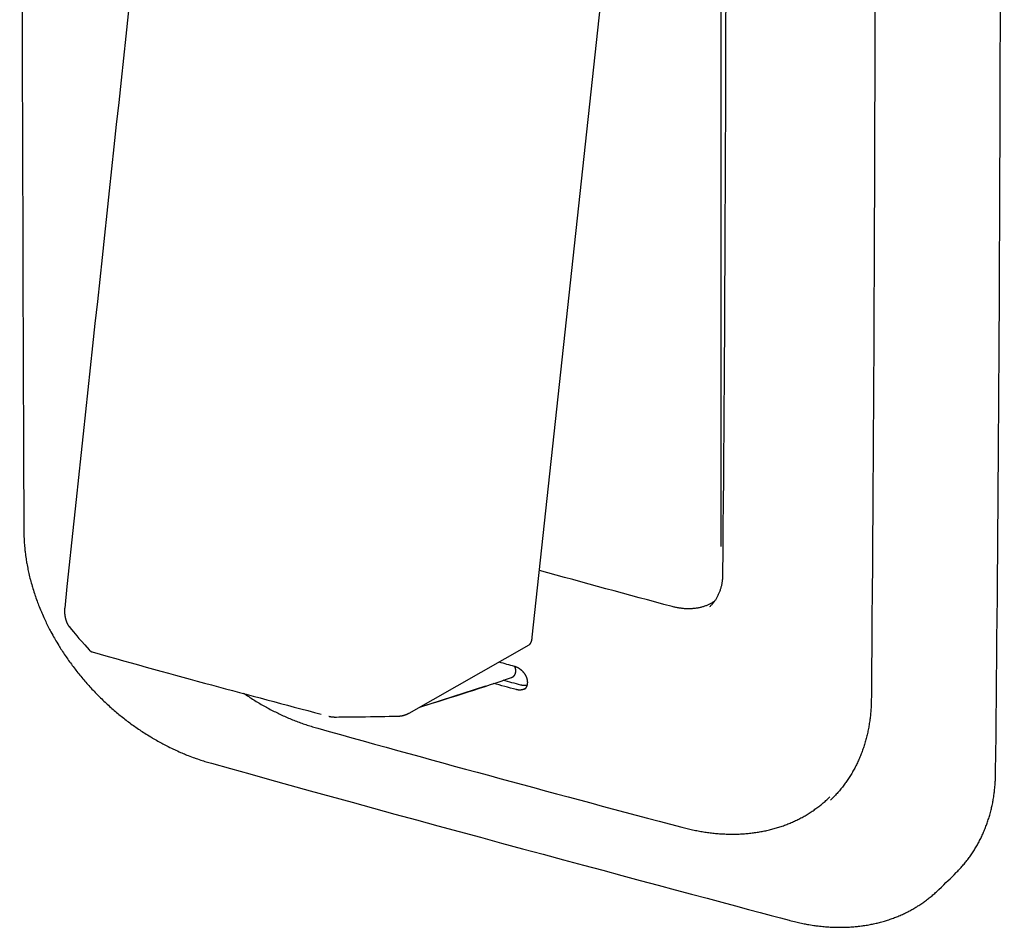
# Paper-space layout '_Trimétrica' of a CAD drawing. Header units: millimetres. Extents: x 6 to 76, y -18 to 150.
# Tile 1 of 2: x 6 to 76, y -18 to 46. Entities that reach past the tile are written whole.
import ezdxf

# ---------------------------------------------------------------- set-up
doc = ezdxf.new("R2010")
doc.units = ezdxf.units.MM

psp = doc.layouts.new('_Trimétrica')

# ---------------------------------------------------------------- linework, layer by layer
at = {"color": 7, "linetype": 'Continuous', "lineweight": 25}
for p, q in [((55.57, 8.827), (55.565, 8.767)), ((9.338, 4.023), (9.34, 4)), ((9.501, 3.377), (9.507, 3.363)), ((9.507, 3.363), (9.509, 3.36)), ((9.509, 3.36), (9.513, 3.351)), ((9.543, 3.293), (9.55, 3.28)), ((9.55, 3.28), (9.552, 3.276)), ((9.552, 3.276), (9.559, 3.264)), ((34.356, -2.54), (39.002, -1.043)), ((33.585, -2.978), (33.602, -2.968))]:
    psp.add_line(p, q, dxfattribs=at)
at = {"color": 7, "linetype": 'Continuous', "lineweight": 25, "flags": 128}
psp.add_lwpolyline([(33.586, -2.978), (33.6, -2.97), (33.602, -2.969), (42.057, 1.842), (42.068, 1.848), (42.079, 1.856), (42.09, 1.865), (42.101, 1.874), (42.112, 1.884), (42.122, 1.895), (42.127, 1.901), (42.132, 1.907), (42.137, 1.914), (42.142, 1.92), (42.147, 1.927), (42.152, 1.934), (42.157, 1.941), (42.161, 1.948), (42.166, 1.955), (42.171, 1.963), (42.175, 1.971), (42.179, 1.979), (42.184, 1.987), (42.188, 1.996), (42.192, 2.004), (42.196, 2.013), (42.201, 2.022), (42.205, 2.031), (42.208, 2.041), (42.212, 2.05), (42.216, 2.06), (42.22, 2.07), (42.223, 2.08), (42.227, 2.09), (42.23, 2.1), (42.234, 2.111), (42.237, 2.122), (42.24, 2.132), (42.244, 2.143), (42.247, 2.155), (42.25, 2.166), (42.253, 2.177), (42.255, 2.189), (42.258, 2.201), (42.261, 2.213), (42.263, 2.225), (42.266, 2.237), (42.268, 2.249), (42.271, 2.262), (42.273, 2.275), (42.275, 2.287), (42.277, 2.3), (42.279, 2.313), (42.281, 2.326), (42.283, 2.339), (42.284, 2.353), (42.286, 2.366), (42.287, 2.38), (52.791, 99.664)], dxfattribs=at)
at = {"color": 7, "linetype": 'Continuous', "lineweight": 25}
for points, knots in [([(74.284, 125.673), (74.243, 125.803), (74.161, 126.063), (74.047, 126.394), (73.904, 126.77), (73.872, 126.853), (73.724, 127.224), (73.573, 127.565), (73.424, 127.897), (73.236, 128.277), (73.205, 128.338), (73.01, 128.718), (72.837, 129.031), (72.624, 129.403), (72.397, 129.773), (72.21, 130.071), (71.953, 130.451), (71.931, 130.482), (71.669, 130.859), (71.457, 131.143), (71.187, 131.495), (70.923, 131.823), (70.648, 132.15), (70.366, 132.47), (70.077, 132.784), (69.781, 133.092), (69.479, 133.394), (69.17, 133.688), (68.855, 133.977), (68.538, 134.254), (68.197, 134.539), (67.922, 134.762), (67.553, 135.042), (67.526, 135.062), (67.153, 135.337), (66.865, 135.535), (66.499, 135.78), (66.153, 135.999), (65.78, 136.223), (65.472, 136.401), (65.096, 136.602), (65.034, 136.635), (64.66, 136.829), (64.33, 136.985), (63.992, 137.141), (63.625, 137.295), (63.542, 137.33), (63.16, 137.482), (62.878, 137.586), (62.503, 137.713), (62.404, 137.745), (62.043, 137.861), (49.446, 141.326), (26.874, 147.431), (20.959, 149.028), (20.593, 149.123), (20.295, 149.192), (19.94, 149.262), (19.817, 149.286), (19.498, 149.344), (19.19, 149.386), (19.059, 149.404), (18.747, 149.443), (18.447, 149.468), (18.306, 149.478), (18.003, 149.499), (17.71, 149.507), (17.563, 149.508), (17.268, 149.512), (16.985, 149.501), (16.831, 149.495), (16.545, 149.48), (16.271, 149.453), (16.113, 149.437), (15.918, 149.414), (15.758, 149.39), (15.487, 149.352), (15.228, 149.3), (15.064, 149.268), (14.888, 149.229), (14.723, 149.187), (14.468, 149.125), (14.226, 149.051), (14.06, 149), (13.901, 148.947), (13.735, 148.889), (13.581, 148.833), (13.417, 148.766), (13.185, 148.675), (12.965, 148.571), (12.801, 148.495), (12.664, 148.426), (12.502, 148.342), (12.369, 148.27), (12.211, 148.178), (12.081, 148.105), (11.927, 148.005), (11.806, 147.928), (11.651, 147.827), (11.533, 147.743), (11.382, 147.635), (11.268, 147.547), (11.121, 147.433), (11.01, 147.343), (10.869, 147.222), (10.761, 147.129), (10.624, 147.001), (10.014, 146.42), (9.636, 146.058), (9.175, 145.588), (9.01, 145.424), (8.855, 145.249), (8.731, 145.109), (8.64, 144.999), (8.522, 144.855), (8.434, 144.741), (8.323, 144.592), (8.237, 144.475), (8.134, 144.322), (8.05, 144.201), (7.954, 144.044), (7.826, 143.843), (7.71, 143.631), (7.622, 143.472), (7.551, 143.334), (7.472, 143.173), (7.403, 143.03), (7.332, 142.867), (7.232, 142.642), (7.143, 142.405), (7.08, 142.241), (7.026, 142.082), (6.972, 141.917), (6.919, 141.753), (6.873, 141.588), (6.802, 141.34), (6.742, 141.08), (6.706, 140.918), (6.667, 140.735), (6.64, 140.573), (6.591, 140.309), (6.555, 140.033), (6.536, 139.875), (6.504, 139.601), (6.485, 139.314), (6.475, 139.161), (6.46, 138.877), (6.459, 138.581), (6.169, 112.872), (6.297, 50.056), (6.46, 9.58), (6.478, 9.248), (6.484, 9.106), (6.505, 8.799), (6.541, 8.479), (6.555, 8.345), (6.595, 8.03), (6.649, 7.703), (6.671, 7.579), (6.739, 7.213), (6.804, 6.909), (6.897, 6.533), (6.924, 6.423), (7.027, 6.044), (7.114, 5.749), (7.243, 5.361), (7.274, 5.267), (7.412, 4.878), (7.52, 4.594), (7.684, 4.197), (7.717, 4.12), (7.885, 3.735), (8.038, 3.411), (8.24, 3.006), (8.404, 2.692), (8.624, 2.301), (8.653, 2.251), (8.878, 1.863), (9.071, 1.556), (9.314, 1.181), (9.555, 0.83), (9.807, 0.479), (10.067, 0.134), (10.335, -0.207), (10.611, -0.542), (10.895, -0.871), (11.186, -1.194), (11.484, -1.51), (11.789, -1.82), (12.101, -2.123), (12.42, -2.419), (12.744, -2.708), (13.074, -2.989), (13.41, -3.262), (13.752, -3.527), (14.098, -3.783), (14.449, -4.031), (14.804, -4.271), (15.044, -4.423), (15.165, -4.499)], [0, 0, 0, 0, 0.001647, 0.003293, 0.004939, 0.004961, 0.006608, 0.008254, 0.0099, 0.011546, 0.011568, 0.013214, 0.014859, 0.016505, 0.018151, 0.019797, 0.021442, 0.021464, 0.02311, 0.024755, 0.0264, 0.028046, 0.029691, 0.031336, 0.032981, 0.034627, 0.036272, 0.037917, 0.039563, 0.041208, 0.042853, 0.044499, 0.046144, 0.046166, 0.047812, 0.049457, 0.051103, 0.052749, 0.054395, 0.05604, 0.057686, 0.057708, 0.059354, 0.061, 0.062646, 0.064293, 0.064315, 0.065961, 0.067607, 0.069254, 0.069276, 0.070923, 0.07257, 0.249821, 0.249844, 0.251491, 0.253138, 0.254785, 0.254807, 0.256455, 0.258102, 0.258125, 0.259772, 0.26142, 0.261443, 0.263091, 0.264739, 0.264761, 0.266409, 0.268058, 0.26808, 0.269729, 0.271377, 0.2714, 0.273049, 0.273071, 0.27472, 0.276369, 0.276392, 0.278041, 0.278064, 0.279713, 0.281363, 0.281385, 0.283035, 0.283057, 0.284707, 0.28473, 0.28638, 0.28803, 0.288052, 0.289703, 0.289725, 0.291375, 0.291398, 0.293048, 0.293071, 0.294721, 0.294744, 0.296394, 0.296417, 0.298067, 0.29809, 0.29974, 0.299763, 0.301413, 0.301436, 0.303087, 0.313105, 0.313128, 0.314778, 0.316429, 0.316451, 0.318102, 0.318124, 0.319775, 0.319797, 0.321448, 0.32147, 0.323121, 0.323143, 0.324794, 0.326444, 0.326466, 0.328117, 0.328139, 0.329789, 0.329812, 0.331461, 0.333111, 0.333134, 0.334784, 0.334806, 0.336456, 0.336478, 0.338127, 0.339777, 0.339799, 0.341448, 0.341471, 0.34312, 0.344769, 0.344791, 0.34644, 0.348088, 0.348111, 0.349759, 0.351407, 0.35143, 0.929424, 0.931103, 0.932781, 0.932804, 0.934482, 0.93616, 0.936183, 0.937861, 0.939539, 0.939561, 0.941239, 0.942916, 0.944594, 0.944616, 0.946293, 0.947971, 0.949648, 0.94967, 0.951347, 0.953024, 0.954701, 0.954723, 0.9564, 0.958076, 0.959752, 0.961429, 0.963105, 0.963128, 0.964804, 0.96648, 0.968156, 0.969832, 0.971508, 0.973184, 0.97486, 0.976536, 0.978212, 0.979888, 0.981564, 0.98324, 0.984916, 0.986592, 0.988268, 0.989944, 0.99162, 0.993296, 0.994972, 0.996648, 0.998324, 1, 1, 1, 1]), ([(16.596, 139.093), (16.675, 139.169), (16.832, 139.32), (17.078, 139.536), (17.332, 139.743), (17.594, 139.94), (17.863, 140.128), (18.141, 140.307), (18.425, 140.475), (18.717, 140.634), (19.016, 140.783), (19.321, 140.922), (19.633, 141.05), (19.951, 141.168), (20.275, 141.275), (20.604, 141.372), (20.939, 141.458), (21.279, 141.534), (21.623, 141.598), (21.973, 141.652), (22.326, 141.695), (22.684, 141.727), (23.045, 141.748), (23.409, 141.758), (23.776, 141.758), (24.147, 141.746), (24.519, 141.723), (24.894, 141.69), (25.271, 141.645), (25.649, 141.59), (26.029, 141.523), (26.409, 141.446), (26.791, 141.359), (35.595, 139.037), (44.398, 136.644), (53.201, 134.181), (53.583, 134.061), (53.963, 133.931), (54.343, 133.791), (54.721, 133.641), (55.098, 133.481), (55.473, 133.311), (55.845, 133.131), (56.216, 132.941), (56.583, 132.742), (56.947, 132.534), (57.309, 132.317), (57.666, 132.09), (58.019, 131.855), (58.369, 131.612), (58.713, 131.36), (59.053, 131.099), (59.388, 130.831), (59.717, 130.555), (60.041, 130.272), (60.359, 129.981), (60.671, 129.684), (60.976, 129.379), (61.275, 129.068), (61.567, 128.751), (61.851, 128.427), (62.129, 128.098), (62.398, 127.763), (62.66, 127.423), (62.914, 127.078), (63.16, 126.729), (63.397, 126.375), (63.626, 126.017), (63.846, 125.655), (64.056, 125.289), (64.258, 124.921), (64.45, 124.549), (64.633, 124.175), (64.806, 123.799), (64.97, 123.42), (65.123, 123.04), (65.267, 122.658), (65.4, 122.276), (65.523, 121.892), (65.636, 121.509), (65.738, 121.125), (65.83, 120.741), (65.911, 120.358), (65.981, 119.975), (66.041, 119.594), (66.09, 119.214), (66.128, 118.836), (66.155, 118.459), (66.172, 118.086), (66.513, 77.887), (66.52, 37.78), (66.172, -2.235), (66.154, -2.607), (66.126, -2.975), (66.086, -3.339), (66.036, -3.698), (65.974, -4.053), (65.901, -4.403), (65.817, -4.748), (65.722, -5.087), (65.616, -5.421), (65.499, -5.748), (65.371, -6.069), (65.233, -6.383), (65.084, -6.691), (64.925, -6.991), (64.756, -7.284), (64.577, -7.569), (64.387, -7.847), (64.188, -8.116), (63.979, -8.377), (63.761, -8.629), (63.534, -8.873), (63.375, -9.028), (63.296, -9.105)], [0, 0, 0, 0, 0.0019954, 0.0039908, 0.0059861, 0.0079815, 0.0099769, 0.0119722, 0.0139676, 0.015963, 0.0179583, 0.0199537, 0.0219491, 0.0239445, 0.0259398, 0.0279352, 0.0299306, 0.031926, 0.0339213, 0.0359167, 0.0379121, 0.0399075, 0.0419028, 0.0438982, 0.0458936, 0.0478889, 0.0498843, 0.0518797, 0.0538751, 0.0558705, 0.0578658, 0.0598612, 0.0618566, 0.0638519, 0.1980366, 0.200032, 0.2020273, 0.2040227, 0.2060181, 0.2080135, 0.2100088, 0.2120042, 0.2139996, 0.2159949, 0.2179903, 0.2199857, 0.2219811, 0.2239765, 0.2259718, 0.2279672, 0.2299626, 0.231958, 0.2339533, 0.2359487, 0.2379441, 0.2399394, 0.2419348, 0.2439302, 0.2459256, 0.2479209, 0.2499163, 0.2519117, 0.253907, 0.2559024, 0.2578978, 0.2598932, 0.2618885, 0.2638839, 0.2658793, 0.2678746, 0.2698701, 0.2718654, 0.2738608, 0.2758562, 0.2778515, 0.2798469, 0.2818423, 0.2838377, 0.285833, 0.2878284, 0.2898238, 0.2918191, 0.2938146, 0.2958099, 0.2978053, 0.2998006, 0.301796, 0.3037914, 0.3057867, 0.3077821, 0.9532566, 0.9552889, 0.9573212, 0.9593536, 0.9613859, 0.9634182, 0.9654505, 0.9674828, 0.9695152, 0.9715475, 0.9735798, 0.9756121, 0.9776445, 0.9796768, 0.9817091, 0.9837414, 0.9857737, 0.9878061, 0.9898384, 0.9918707, 0.9939031, 0.9959354, 0.9979677, 1, 1, 1, 1]), ([(25.181, 125.54), (25.206, 125.564), (25.256, 125.612), (25.334, 125.681), (25.415, 125.746), (25.498, 125.809), (25.584, 125.869), (25.672, 125.926), (25.762, 125.979), (25.855, 126.03), (25.95, 126.077), (26.047, 126.121), (26.146, 126.162), (26.247, 126.199), (26.35, 126.234), (26.455, 126.264), (26.561, 126.292), (26.669, 126.316), (26.779, 126.336), (26.89, 126.353), (27.002, 126.367), (27.116, 126.377), (27.231, 126.384), (27.347, 126.387), (27.463, 126.387), (27.581, 126.383), (27.7, 126.376), (27.819, 126.365), (27.939, 126.351), (28.059, 126.333), (28.179, 126.312), (28.3, 126.288), (28.422, 126.26), (36.138, 124.225), (43.854, 122.128), (51.57, 119.969), (51.692, 119.931), (51.813, 119.889), (51.933, 119.845), (52.053, 119.797), (52.173, 119.746), (52.292, 119.692), (52.411, 119.635), (52.529, 119.575), (52.645, 119.512), (52.761, 119.445), (52.876, 119.376), (52.99, 119.304), (53.102, 119.23), (53.213, 119.152), (53.323, 119.072), (53.431, 118.989), (53.537, 118.904), (53.642, 118.816), (53.745, 118.726), (53.846, 118.634), (53.945, 118.539), (54.042, 118.442), (54.137, 118.343), (54.23, 118.243), (54.32, 118.14), (54.408, 118.035), (54.494, 117.929), (54.577, 117.821), (54.658, 117.711), (54.736, 117.6), (54.811, 117.487), (54.884, 117.374), (54.954, 117.258), (55.021, 117.142), (55.085, 117.025), (55.146, 116.907), (55.204, 116.788), (55.259, 116.668), (55.311, 116.548), (55.36, 116.427), (55.406, 116.306), (55.448, 116.184), (55.487, 116.063), (55.523, 115.94), (55.556, 115.818), (55.585, 115.696), (55.61, 115.575), (55.633, 115.453), (55.652, 115.332), (55.667, 115.211), (55.679, 115.091), (55.688, 114.971), (55.693, 114.852), (56.002, 78.717), (56.008, 42.666), (55.693, 6.698), (55.688, 6.58), (55.679, 6.463), (55.666, 6.347), (55.65, 6.233), (55.631, 6.12), (55.607, 6.009), (55.581, 5.899), (55.55, 5.791), (55.517, 5.685), (55.48, 5.581), (55.439, 5.479), (55.395, 5.379), (55.348, 5.282), (55.297, 5.186), (55.243, 5.093), (55.186, 5.002), (55.126, 4.914), (55.063, 4.829), (54.997, 4.746), (54.927, 4.666), (54.855, 4.588), (54.805, 4.539), (54.779, 4.514)], [0, 0, 0, 0, 0.000821, 0.001642, 0.002463, 0.003285, 0.004106, 0.004927, 0.005748, 0.006569, 0.00739, 0.008212, 0.009033, 0.009854, 0.010675, 0.011496, 0.012317, 0.013139, 0.01396, 0.014781, 0.015602, 0.016423, 0.017244, 0.018066, 0.018887, 0.019708, 0.020529, 0.02135, 0.022171, 0.022993, 0.023814, 0.024635, 0.025456, 0.026277, 0.181425, 0.182246, 0.183067, 0.183889, 0.18471, 0.185531, 0.186352, 0.187173, 0.187994, 0.188816, 0.189637, 0.190458, 0.191279, 0.1921, 0.192921, 0.193743, 0.194564, 0.195385, 0.196206, 0.197027, 0.197848, 0.19867, 0.199491, 0.200312, 0.201133, 0.201954, 0.202775, 0.203597, 0.204418, 0.205239, 0.20606, 0.206881, 0.207702, 0.208524, 0.209345, 0.210166, 0.210987, 0.211808, 0.212629, 0.21345, 0.214272, 0.215093, 0.215914, 0.216735, 0.217556, 0.218377, 0.219199, 0.22002, 0.220841, 0.221662, 0.222483, 0.223304, 0.224126, 0.224947, 0.225768, 0.226589, 0.980764, 0.9816, 0.982436, 0.983273, 0.984109, 0.984945, 0.985782, 0.986618, 0.987454, 0.988291, 0.989127, 0.989964, 0.9908, 0.991636, 0.992473, 0.993309, 0.994145, 0.994982, 0.995818, 0.996655, 0.997491, 0.998327, 0.999164, 1, 1, 1, 1]), ([(69.665, -16.425), (69.761, -16.359), (69.859, -16.291), (70.01, -16.184), (70.124, -16.096), (70.271, -15.982), (70.382, -15.892), (70.524, -15.77), (70.631, -15.678), (70.768, -15.55), (71.377, -14.968), (71.756, -14.607), (72.217, -14.136), (72.382, -13.973), (72.537, -13.797), (72.662, -13.658), (72.752, -13.548), (72.87, -13.404), (72.958, -13.29), (73.069, -13.141), (73.155, -13.024), (73.259, -12.871), (73.396, -12.667), (73.56, -12.399), (73.683, -12.179), (73.77, -12.02), (73.841, -11.883), (73.92, -11.721), (73.989, -11.579), (74.06, -11.415), (74.161, -11.191), (74.249, -10.953), (74.312, -10.79), (74.366, -10.63), (74.421, -10.466), (74.473, -10.301), (74.519, -10.136), (74.59, -9.889), (74.65, -9.629), (74.686, -9.466), (74.725, -9.283), (74.753, -9.122), (74.801, -8.858), (74.838, -8.581), (74.856, -8.424), (74.888, -8.149), (74.907, -7.863), (74.917, -7.71), (74.932, -7.426), (74.933, -7.13), (75.223, 18.58), (75.545, 69.936), (74.93, 121.817), (74.926, 121.961), (74.916, 122.258), (74.891, 122.568), (74.879, 122.703), (74.851, 123.009), (74.808, 123.326), (74.789, 123.453), (74.735, 123.807), (74.68, 124.108), (74.601, 124.473), (74.577, 124.586), (74.493, 124.94), (74.429, 125.174), (74.396, 125.291)], [0, 0, 0, 0, 0.002535, 0.002569, 0.005104, 0.005138, 0.007673, 0.007707, 0.010242, 0.010276, 0.012811, 0.028195, 0.02823, 0.030765, 0.033299, 0.033334, 0.035868, 0.035903, 0.038437, 0.038472, 0.041006, 0.041041, 0.043575, 0.04611, 0.048644, 0.048679, 0.051213, 0.051247, 0.053781, 0.053815, 0.056349, 0.058883, 0.058917, 0.06145, 0.061485, 0.064018, 0.064052, 0.066585, 0.069118, 0.069152, 0.071685, 0.071719, 0.074251, 0.076783, 0.076817, 0.079349, 0.081881, 0.081915, 0.084446, 0.086977, 0.087012, 0.974568, 0.977098, 0.977132, 0.979662, 0.982193, 0.982227, 0.984757, 0.987287, 0.98732, 0.98985, 0.992379, 0.994909, 0.994942, 0.997471, 1, 1, 1, 1]), ([(55.569, 115.76), (55.571, 115.738), (55.574, 115.692), (55.578, 115.619), (55.579, 115.566), (55.579, 115.537), (55.579, 115.524), (55.578, 113.714), (55.581, 105.184), (55.577, 84.662), (55.579, 54.531), (55.579, 28.312), (55.579, 13.582), (55.579, 10.343), (55.579, 9.907), (55.579, 9.573), (55.579, 9.329), (55.579, 9.172), (55.579, 9.084), (55.579, 9.052), (55.579, 9.04), (55.579, 9.01), (55.578, 8.966), (55.576, 8.9), (55.572, 8.842), (55.569, 8.813)], [0, 0, 0, 0, 0.000642, 0.001385, 0.002167, 0.002255, 0.002272, 0.002577, 0.051323, 0.246304, 0.572731, 0.899158, 0.980764, 0.98585, 0.98998, 0.993, 0.995207, 0.996821, 0.997411, 0.997667, 0.997726, 0.997756, 0.998514, 0.99926, 1, 1, 1, 1]), ([(21.559, 104.737), (21.558, 104.736), (21.538, 104.723), (21.482, 104.683), (21.445, 104.656), (21.372, 104.602), (21.301, 104.544), (21.266, 104.516), (21.213, 104.471), (21.179, 104.441), (21.112, 104.381), (21.046, 104.317), (21.015, 104.285), (20.951, 104.221), (20.889, 104.153), (20.86, 104.12), (20.799, 104.051), (20.741, 103.978), (20.714, 103.945), (20.662, 103.878), (20.612, 103.809), (20.59, 103.777), (20.548, 103.715), (20.524, 103.681), (20.482, 103.615), (20.461, 103.58), (20.422, 103.515), (20.401, 103.48), (20.353, 103.396), (20.307, 103.308), (20.29, 103.273), (20.241, 103.175), (20.202, 103.089), (20.159, 102.986), (20.145, 102.952), (20.108, 102.86), (20.074, 102.763), (20.062, 102.73), (20.036, 102.65), (20.026, 102.618), (19.995, 102.516), (19.971, 102.428), (19.945, 102.322), (19.937, 102.291), (19.911, 102.173), (19.893, 102.082), (19.873, 101.96), (19.868, 101.932), (19.852, 101.823), (16.546, 71.904), (12.795, 36.913), (9.337, 4.426), (9.336, 4.419), (9.336, 4.419)], [0, 0, 0, 0, 0.0000419, 0.0012773, 0.0013201, 0.0025489, 0.0037719, 0.0038162, 0.0050343, 0.0050794, 0.0062935, 0.0075045, 0.007551, 0.0087597, 0.0099671, 0.0100147, 0.0112215, 0.0124287, 0.0124775, 0.0136856, 0.0146692, 0.0147189, 0.0159612, 0.0160113, 0.0172449, 0.0172954, 0.0185231, 0.018574, 0.0197951, 0.0210115, 0.0210631, 0.0222753, 0.0234842, 0.024691, 0.0247435, 0.0259485, 0.0271532, 0.0272061, 0.0284118, 0.028465, 0.0296707, 0.0306532, 0.0318732, 0.0319268, 0.033142, 0.0343538, 0.0355629, 0.0356167, 0.0368235, 0.0378204, 0.9998201, 0.9999907, 1, 1, 1, 1]), ([(55.122, 4.91), (55.102, 4.896), (55.053, 4.863), (54.972, 4.813), (54.878, 4.76), (54.783, 4.711), (54.685, 4.664), (54.585, 4.622), (54.482, 4.582), (54.378, 4.546), (54.272, 4.514), (54.164, 4.485), (54.055, 4.459), (53.944, 4.437), (53.831, 4.419), (53.717, 4.404), (53.601, 4.393), (53.485, 4.385), (53.367, 4.381), (53.248, 4.381), (53.128, 4.384), (53.008, 4.391), (52.887, 4.401), (52.765, 4.415), (52.642, 4.433), (52.519, 4.454), (52.396, 4.479), (52.273, 4.507), (49.072, 5.351), (45.913, 6.222), (42.795, 7.082)], [0, 0, 0, 0, 0.006558, 0.016321, 0.026084, 0.035848, 0.045611, 0.055374, 0.065138, 0.074901, 0.084664, 0.094427, 0.104191, 0.113954, 0.123717, 0.133481, 0.143244, 0.153008, 0.162771, 0.172534, 0.182297, 0.192061, 0.201824, 0.211588, 0.221351, 0.231114, 0.240877, 0.250641, 0.260404, 1, 1, 1, 1]), ([(9.331, 4.347), (9.331, 4.347), (9.331, 4.353), (9.329, 4.324), (9.329, 4.312), (9.328, 4.292), (9.328, 4.273), (9.328, 4.254), (9.327, 4.234), (9.327, 4.218), (9.328, 4.209), (9.328, 4.206)], [0, 0, 0, 0, 0.000075, 0.130813, 0.262587, 0.395412, 0.52952, 0.665079, 0.802283, 0.941291, 1, 1, 1, 1]), ([(9.328, 4.215), (9.328, 4.208), (9.328, 4.194), (9.328, 4.174), (9.329, 4.153), (9.33, 4.132), (9.331, 4.111), (9.332, 4.089), (9.334, 4.069), (9.335, 4.057), (9.335, 4.051)], [0, 0, 0, 0, 0.121852, 0.245585, 0.371362, 0.499363, 0.629799, 0.762802, 0.898589, 1, 1, 1, 1]), ([(9.336, 4.419), (9.335, 4.413), (9.334, 4.402), (9.333, 4.384), (9.332, 4.366), (9.331, 4.35), (9.33, 4.34), (9.33, 4.336)], [0, 0, 0, 0, 0.214256, 0.429158, 0.64485, 0.861594, 1, 1, 1, 1]), ([(9.334, 4.068), (9.334, 4.061), (9.336, 4.046), (9.337, 4.031), (9.338, 4.023)], [0, 0, 0, 0, 0.494382, 1, 1, 1, 1]), ([(9.34, 4), (9.341, 3.992), (9.343, 3.976), (9.345, 3.952), (9.349, 3.928), (9.352, 3.903), (9.356, 3.878), (9.359, 3.857), (9.362, 3.84), (9.365, 3.827), (9.367, 3.814), (9.37, 3.801), (9.372, 3.788), (9.375, 3.774), (9.378, 3.761), (9.381, 3.747), (9.384, 3.734), (9.387, 3.72), (9.39, 3.706), (9.393, 3.692), (9.397, 3.678), (9.4, 3.664), (9.404, 3.65), (9.408, 3.636), (9.412, 3.622), (9.416, 3.608), (9.42, 3.594), (9.425, 3.579), (9.429, 3.565), (9.434, 3.551), (9.438, 3.536), (9.443, 3.522), (9.446, 3.512), (9.448, 3.508)], [0, 0, 0, 0, 0.041981, 0.085056, 0.129249, 0.174654, 0.221325, 0.269294, 0.293684, 0.318439, 0.343536, 0.369003, 0.394845, 0.421072, 0.447682, 0.474682, 0.502111, 0.529931, 0.558165, 0.586816, 0.615914, 0.645445, 0.675404, 0.705806, 0.736667, 0.767979, 0.799739, 0.831972, 0.864654, 0.897783, 0.931399, 0.96546, 1, 1, 1, 1]), ([(9.448, 3.508), (9.45, 3.503), (9.452, 3.497), (9.454, 3.491), (9.454, 3.49)], [0, 0, 0, 0, 0.8180941, 1, 1, 1, 1]), ([(9.454, 3.49), (9.456, 3.486), (9.46, 3.476), (9.465, 3.462), (9.471, 3.447), (9.476, 3.433), (9.482, 3.419), (9.488, 3.405), (9.494, 3.391), (9.498, 3.382), (9.501, 3.377)], [0, 0, 0, 0, 0.119771, 0.241123, 0.363961, 0.48831, 0.61409, 0.74134, 0.869968, 1, 1, 1, 1]), ([(9.507, 3.363), (9.509, 3.359), (9.511, 3.354), (9.515, 3.347), (9.515, 3.346)], [0, 0, 0, 0, 0.820874, 1, 1, 1, 1]), ([(9.515, 3.346), (9.517, 3.342), (9.522, 3.333), (9.529, 3.319), (9.536, 3.306), (9.54, 3.297), (9.543, 3.293)], [0, 0, 0, 0, 0.246802, 0.495714, 0.746778, 1, 1, 1, 1]), ([(9.55, 3.28), (9.552, 3.277), (9.554, 3.272), (9.559, 3.265), (9.559, 3.264)], [0, 0, 0, 0, 0.819687, 1, 1, 1, 1]), ([(9.559, 3.264), (9.562, 3.26), (9.567, 3.251), (9.572, 3.243), (9.574, 3.239)], [0, 0, 0, 0, 0.4985665, 1, 1, 1, 1]), ([(9.574, 3.239), (9.576, 3.236), (9.579, 3.232), (9.584, 3.225), (9.584, 3.223)], [0, 0, 0, 0, 0.818471, 1, 1, 1, 1]), ([(9.584, 3.223), (9.587, 3.219), (9.592, 3.212), (9.601, 3.199), (9.605, 3.194), (9.615, 3.18), (9.619, 3.175), (9.624, 3.167), (9.627, 3.163)], [0, 0, 0, 0, 0.18976, 0.380341, 0.571677, 0.614672, 0.807144, 1, 1, 1, 1]), ([(9.627, 3.163), (9.629, 3.161), (9.632, 3.158), (9.638, 3.15), (9.639, 3.149)], [0, 0, 0, 0, 0.813682, 1, 1, 1, 1]), ([(9.639, 3.149), (9.642, 3.146), (10.162, 2.527), (10.15, 2.512), (11.057, 1.497), (11.067, 1.485), (11.061, 1.492), (11.079, 1.472), (11.076, 1.476), (11.09, 1.461), (11.086, 1.465), (11.1, 1.451), (11.096, 1.455), (11.111, 1.441), (11.116, 1.437), (11.121, 1.433), (11.136, 1.42), (11.131, 1.424), (11.147, 1.412), (11.141, 1.416), (11.157, 1.404), (11.155, 1.405), (11.172, 1.394), (11.165, 1.398), (11.183, 1.387), (11.18, 1.389), (11.197, 1.379), (11.194, 1.38), (11.212, 1.371), (11.205, 1.375), (11.215, 1.369), (11.226, 1.364), (11.219, 1.367), (11.23, 1.362), (11.241, 1.357), (11.232, 1.361), (11.251, 1.353), (11.247, 1.355), (11.265, 1.348), (11.262, 1.349), (11.273, 1.346), (11.284, 1.342), (11.276, 1.345), (17.241, -0.353), (22.33, -1.698), (27.418, -3.042)], [0, 0, 0, 0, 0.001077, 0.198734, 0.19886, 0.198982, 0.200936, 0.201179, 0.202259, 0.202501, 0.203581, 0.20382, 0.2049, 0.205136, 0.206226, 0.207314, 0.207546, 0.208623, 0.208853, 0.209927, 0.210155, 0.211233, 0.211458, 0.212527, 0.21275, 0.213819, 0.21404, 0.215105, 0.215323, 0.216378, 0.216595, 0.216812, 0.217862, 0.218076, 0.218291, 0.219335, 0.219547, 0.220586, 0.220796, 0.221826, 0.222034, 0.222242, 0.223267, 0.223475, 1, 1, 1, 1]), ([(34.356, -2.539), (36.663, -1.824), (38.973, -1.109), (40.82, -0.457), (40.825, -0.455), (40.831, -0.453), (40.836, -0.451), (40.842, -0.449), (40.847, -0.446), (40.855, -0.443), (40.862, -0.44), (40.868, -0.438), (40.873, -0.435), (40.877, -0.433), (40.883, -0.43), (40.888, -0.427), (40.895, -0.423), (40.902, -0.419), (40.907, -0.416), (40.912, -0.413), (40.916, -0.41), (40.923, -0.406), (40.929, -0.402), (40.936, -0.398), (40.941, -0.394), (40.947, -0.389), (40.952, -0.385), (40.957, -0.381), (40.963, -0.376), (40.97, -0.37), (40.977, -0.364), (40.983, -0.358), (40.989, -0.353), (40.995, -0.347), (41.001, -0.341), (41.005, -0.336), (41.009, -0.331), (41.014, -0.326), (41.018, -0.321), (41.023, -0.315), (41.029, -0.308), (41.034, -0.3), (41.039, -0.294), (41.042, -0.289), (41.046, -0.283), (41.05, -0.277), (41.053, -0.272), (41.057, -0.265), (41.059, -0.261), (41.063, -0.256), (41.065, -0.25), (41.07, -0.243), (41.073, -0.236), (41.076, -0.229), (41.079, -0.223), (41.082, -0.217), (41.085, -0.209), (41.089, -0.201), (41.092, -0.193), (41.095, -0.185), (41.098, -0.176), (41.101, -0.167), (41.104, -0.158), (41.105, -0.152), (41.107, -0.145), (41.109, -0.138), (41.111, -0.131), (41.113, -0.123), (41.115, -0.113), (41.117, -0.1), (41.119, -0.089), (41.12, -0.081), (41.121, -0.074), (41.122, -0.066), (41.123, -0.058), (41.124, -0.052), (41.124, -0.043), (41.125, -0.032), (41.126, -0.02), (41.126, -0.009), (41.126, -0.001), (41.126, 0.01), (41.126, 0.017), (41.125, 0.026), (41.125, 0.036), (41.124, 0.047), (41.124, 0.056), (41.123, 0.063), (41.122, 0.071), (41.121, 0.079), (41.12, 0.087), (41.119, 0.095), (41.118, 0.102), (41.117, 0.112), (41.115, 0.122), (41.113, 0.133), (41.111, 0.143), (41.109, 0.149), (41.108, 0.157), (41.106, 0.164), (41.104, 0.172), (41.102, 0.18), (41.1, 0.188), (41.097, 0.197), (41.095, 0.203), (41.092, 0.213), (41.089, 0.223), (41.085, 0.234), (41.081, 0.246), (41.076, 0.259), (41.072, 0.272), (41.067, 0.283), (41.062, 0.294), (41.058, 0.304), (41.053, 0.314), (41.05, 0.32), (41.046, 0.329), (41.044, 0.334), (41.042, 0.337), (41.042, 0.337)], [0, 0, 0, 0, 0.867136, 0.868095, 0.868927, 0.869445, 0.870796, 0.871226, 0.872146, 0.873497, 0.874853, 0.875819, 0.876209, 0.877566, 0.878114, 0.878921, 0.880277, 0.881632, 0.882706, 0.882987, 0.884342, 0.885006, 0.88666, 0.887309, 0.888978, 0.889619, 0.890814, 0.89194, 0.892651, 0.894272, 0.896348, 0.896619, 0.898206, 0.900065, 0.900653, 0.901931, 0.902948, 0.903798, 0.905242, 0.905669, 0.907537, 0.909411, 0.909835, 0.911284, 0.912136, 0.913156, 0.914441, 0.915027, 0.916426, 0.916752, 0.917826, 0.919069, 0.920625, 0.921394, 0.922499, 0.92373, 0.924372, 0.926079, 0.927848, 0.928138, 0.93003, 0.93192, 0.932416, 0.933815, 0.934702, 0.935711, 0.936991, 0.937609, 0.939284, 0.941403, 0.9433, 0.943886, 0.945193, 0.946196, 0.947087, 0.948516, 0.948974, 0.950844, 0.953184, 0.953657, 0.955536, 0.956452, 0.95799, 0.958339, 0.960226, 0.962119, 0.96253, 0.964013, 0.964808, 0.965909, 0.967093, 0.967807, 0.969386, 0.969705, 0.971603, 0.973498, 0.973998, 0.975393, 0.975823, 0.977284, 0.97812, 0.979175, 0.980413, 0.981058, 0.982704, 0.982941, 0.984815, 0.986688, 0.987281, 0.989487, 0.991861, 0.992286, 0.994157, 0.996028, 0.996465, 0.997901, 0.998782, 0.999774, 1, 1, 1, 1]), ([(39.94, 0.637), (40.298, 0.541), (40.665, 0.443), (41.041, 0.338), (41.068, 0.33), (41.094, 0.32), (41.121, 0.31), (41.148, 0.3), (41.174, 0.288), (41.201, 0.276), (41.227, 0.264), (41.253, 0.25), (41.279, 0.236), (41.305, 0.221), (41.33, 0.206), (41.355, 0.19), (41.38, 0.173), (41.405, 0.156), (41.429, 0.138), (41.453, 0.119), (41.476, 0.1), (41.499, 0.08), (41.522, 0.06), (41.544, 0.039), (41.566, 0.018), (41.587, -0.003), (41.608, -0.025), (41.629, -0.048), (41.648, -0.071), (41.668, -0.094), (41.686, -0.118), (41.705, -0.142), (41.722, -0.167), (41.739, -0.192), (41.755, -0.217), (41.771, -0.242), (41.786, -0.268), (41.801, -0.294), (41.815, -0.32), (41.828, -0.346), (41.84, -0.373), (41.852, -0.399), (41.863, -0.426), (41.873, -0.453), (41.883, -0.48), (41.891, -0.507), (41.9, -0.534), (41.907, -0.561), (41.913, -0.588), (41.919, -0.615), (41.924, -0.642), (41.929, -0.669), (41.932, -0.696), (41.935, -0.723), (41.937, -0.749), (41.938, -0.775), (41.938, -0.802), (41.938, -0.828), (41.937, -0.853), (41.935, -0.879), (41.932, -0.904), (41.929, -0.929), (41.924, -0.953), (41.919, -0.978), (41.913, -1.002), (41.907, -1.025), (41.9, -1.048), (41.891, -1.071), (41.883, -1.093), (41.873, -1.115), (41.863, -1.136), (41.852, -1.157), (41.84, -1.177), (41.828, -1.197), (41.815, -1.216), (41.801, -1.235), (41.786, -1.253), (41.771, -1.27), (41.756, -1.287), (41.744, -1.298), (41.739, -1.303)], [0, 0, 0, 0, 0.341517, 0.35007, 0.358621, 0.367172, 0.375723, 0.384276, 0.392827, 0.401379, 0.409932, 0.418482, 0.427035, 0.435585, 0.444137, 0.45269, 0.461241, 0.469793, 0.478346, 0.486896, 0.495448, 0.504001, 0.512551, 0.521103, 0.529656, 0.538208, 0.546759, 0.55531, 0.563862, 0.572415, 0.580966, 0.589517, 0.59807, 0.60662, 0.615173, 0.623724, 0.632276, 0.640828, 0.649379, 0.65793, 0.666483, 0.675035, 0.683587, 0.692137, 0.700689, 0.709243, 0.717792, 0.726344, 0.734896, 0.743448, 0.752, 0.760551, 0.769104, 0.777654, 0.786207, 0.794759, 0.80331, 0.811862, 0.820415, 0.828965, 0.837518, 0.846068, 0.854621, 0.863173, 0.871723, 0.880276, 0.888828, 0.897379, 0.905932, 0.914482, 0.923035, 0.931586, 0.940138, 0.948688, 0.95724, 0.965793, 0.974346, 0.982896, 0.991448, 1, 1, 1, 1]), ([(41.913, -1.004), (41.907, -1.006), (41.893, -1.009), (41.871, -1.013), (41.847, -1.017), (41.822, -1.02), (41.797, -1.023), (41.771, -1.024), (41.746, -1.025), (41.72, -1.025), (41.694, -1.025), (41.668, -1.023), (41.641, -1.021), (41.615, -1.018), (41.588, -1.014), (41.561, -1.009), (41.534, -1.004), (41.507, -0.998), (41.071, -0.883), (40.643, -0.765), (40.224, -0.649)], [0, 0, 0, 0, 0.011314, 0.027074, 0.04283, 0.058586, 0.074345, 0.090102, 0.105857, 0.121615, 0.13737, 0.153128, 0.168886, 0.184643, 0.2004, 0.216156, 0.231912, 0.247668, 0.263427, 1, 1, 1, 1]), ([(41.808, -1.224), (41.808, -1.225), (41.801, -1.229), (41.788, -1.238), (41.769, -1.25), (41.748, -1.262), (41.727, -1.272), (41.706, -1.282), (41.684, -1.292), (41.662, -1.3), (41.639, -1.308), (41.616, -1.315), (41.593, -1.322), (41.569, -1.327), (41.545, -1.332), (41.52, -1.336), (41.495, -1.339), (41.47, -1.342), (41.445, -1.343), (41.419, -1.344), (41.393, -1.344), (41.367, -1.344), (41.341, -1.342), (41.314, -1.34), (41.288, -1.337), (41.261, -1.333), (41.234, -1.328), (41.208, -1.323), (41.181, -1.317), (40.624, -1.17), (40.076, -1.019), (39.537, -0.87)], [0, 0, 0, 0, 0.000337, 0.011812, 0.023287, 0.034761, 0.046234, 0.05771, 0.069185, 0.08066, 0.092131, 0.103607, 0.115082, 0.126554, 0.138031, 0.149505, 0.160978, 0.172454, 0.183929, 0.195402, 0.206877, 0.21835, 0.229825, 0.2413, 0.252774, 0.264249, 0.275723, 0.287196, 0.29867, 0.310146, 1, 1, 1, 1]), ([(21.929, -1.551), (21.966, -1.577), (22.119, -1.684), (22.39, -1.863), (22.743, -2.087), (23.099, -2.301), (23.459, -2.507), (23.821, -2.703), (24.187, -2.89), (24.555, -3.067), (24.925, -3.235), (25.296, -3.393), (25.67, -3.542), (26.044, -3.68), (26.42, -3.808), (26.796, -3.926), (35.596, -6.389), (44.398, -8.782), (53.203, -11.103), (53.586, -11.19), (53.969, -11.268), (54.35, -11.333), (54.73, -11.388), (55.109, -11.432), (55.485, -11.464), (55.86, -11.486), (56.231, -11.496), (56.6, -11.495), (56.966, -11.482), (57.328, -11.459), (57.686, -11.424), (58.04, -11.378), (58.39, -11.321), (58.735, -11.253), (59.075, -11.174), (59.41, -11.084), (59.739, -10.983), (60.062, -10.871), (60.38, -10.748), (60.69, -10.615), (60.995, -10.472), (61.292, -10.318), (61.582, -10.154), (61.865, -9.98), (62.14, -9.795), (62.406, -9.602), (62.667, -9.397), (62.913, -9.188), (63.125, -8.994), (63.22, -8.9), (63.25, -8.87)], [0, 0, 0, 0, 0.00288, 0.011612, 0.020344, 0.029075, 0.037807, 0.046539, 0.055271, 0.064003, 0.072734, 0.081466, 0.090198, 0.09893, 0.107661, 0.116393, 0.125125, 0.720199, 0.729093, 0.737986, 0.74688, 0.755773, 0.764667, 0.77356, 0.782453, 0.791347, 0.80024, 0.809134, 0.818027, 0.826921, 0.835814, 0.844708, 0.853601, 0.862494, 0.871388, 0.880281, 0.889175, 0.898068, 0.906962, 0.915855, 0.924749, 0.933642, 0.942536, 0.951429, 0.960323, 0.969216, 0.978109, 0.987003, 0.995896, 1, 1, 1, 1]), ([(27.952, -3.188), (27.958, -3.189), (27.972, -3.193), (27.99, -3.198), (27.995, -3.199), (28.01, -3.202), (28.019, -3.204), (28.022, -3.205)], [0, 0, 0, 0, 0.250582, 0.541712, 0.601347, 0.894889, 1, 1, 1, 1]), ([(28.016, -3.204), (28.023, -3.205), (28.037, -3.208), (28.051, -3.211), (28.058, -3.212)], [0, 0, 0, 0, 0.507198, 1, 1, 1, 1]), ([(28.039, -3.208), (28.046, -3.21), (28.059, -3.213), (28.081, -3.217), (28.085, -3.217), (28.103, -3.221), (28.114, -3.222), (28.118, -3.223)], [0, 0, 0, 0, 0.26246, 0.527102, 0.58177, 0.848128, 1, 1, 1, 1]), ([(28.108, -3.221), (28.114, -3.222), (28.128, -3.224), (28.151, -3.228), (28.155, -3.228), (28.173, -3.231), (28.184, -3.232), (28.188, -3.232)], [0, 0, 0, 0, 0.268445, 0.538709, 0.595157, 0.866789, 1, 1, 1, 1]), ([(28.178, -3.231), (28.185, -3.232), (28.199, -3.233), (28.223, -3.236), (28.227, -3.236), (28.249, -3.238), (28.262, -3.239), (28.267, -3.239)], [0, 0, 0, 0, 0.2495048, 0.5002396, 0.5533176, 0.8048982, 1, 1, 1, 1]), ([(28.251, -3.238), (28.259, -3.238), (28.274, -3.239), (28.292, -3.24), (28.302, -3.241), (28.304, -3.241)], [0, 0, 0, 0, 0.4408, 0.882995, 1, 1, 1, 1]), ([(28.3, -3.241), (28.3, -3.241), (28.293, -3.24), (28.328, -3.242), (28.346, -3.242), (28.35, -3.242), (28.373, -3.242), (28.395, -3.242), (28.807, -3.241), (31.384, -3.21), (32.835, -3.179), (32.867, -3.178), (32.893, -3.176), (32.915, -3.174), (32.941, -3.172), (32.966, -3.17), (32.992, -3.167), (33.014, -3.164), (33.04, -3.16), (33.065, -3.156), (33.087, -3.152), (33.112, -3.147), (33.134, -3.143), (33.158, -3.137), (33.16, -3.137), (33.184, -3.131), (33.203, -3.127), (33.227, -3.12), (33.228, -3.12), (33.252, -3.114), (33.272, -3.108), (33.294, -3.101), (33.316, -3.094), (33.338, -3.087), (33.358, -3.08), (33.377, -3.073), (33.399, -3.064), (33.399, -3.064), (33.421, -3.056), (33.439, -3.048), (33.459, -3.04), (33.476, -3.032), (33.497, -3.023), (33.496, -3.023), (33.517, -3.013), (33.533, -3.005), (33.55, -2.996), (33.568, -2.987), (33.58, -2.981), (33.585, -2.978)], [0, 0, 0, 0, 0.000002, 0.004625, 0.009259, 0.010275, 0.014911, 0.019553, 0.020589, 0.846526, 0.854897, 0.859531, 0.864154, 0.868791, 0.873397, 0.877986, 0.882559, 0.887126, 0.891658, 0.896165, 0.900657, 0.905111, 0.909534, 0.913933, 0.914829, 0.919194, 0.923513, 0.927806, 0.928674, 0.932925, 0.937132, 0.941302, 0.945426, 0.949506, 0.953547, 0.95754, 0.96149, 0.962292, 0.966196, 0.970052, 0.973863, 0.977627, 0.981347, 0.982111, 0.985783, 0.989406, 0.992985, 0.996517, 1, 1, 1, 1]), ([(15.165, -4.499), (15.332, -4.601), (15.502, -4.705), (15.529, -4.721), (15.529, -4.721)], [0, 0, 0, 0, 0.986799, 1, 1, 1, 1]), ([(15.529, -4.721), (15.65, -4.792), (15.893, -4.934), (16.276, -5.142), (16.598, -5.31), (16.979, -5.494), (17.052, -5.528), (17.432, -5.704), (17.773, -5.847), (18.122, -5.99), (18.492, -6.125), (18.587, -6.159), (18.961, -6.288), (19.3, -6.393), (33.417, -10.372), (54.517, -15.984), (60.433, -17.576), (60.799, -17.672), (61.097, -17.74), (61.452, -17.811), (61.575, -17.835), (61.894, -17.892), (62.202, -17.935), (62.334, -17.953), (62.645, -17.992), (62.946, -18.017), (63.086, -18.027), (63.39, -18.048), (63.682, -18.055), (63.829, -18.057), (64.124, -18.06), (64.407, -18.05), (64.561, -18.043), (64.847, -18.029), (65.121, -18.001), (65.279, -17.986), (65.474, -17.963), (65.634, -17.939), (65.905, -17.9), (66.164, -17.849), (66.328, -17.816), (66.504, -17.778), (66.669, -17.736), (66.924, -17.674), (67.166, -17.599), (67.333, -17.549), (67.491, -17.496), (67.657, -17.437), (67.811, -17.382), (67.975, -17.315), (68.207, -17.223), (68.427, -17.12), (68.591, -17.044), (68.729, -16.974), (68.89, -16.891), (69.023, -16.819), (69.181, -16.727), (69.285, -16.665), (69.387, -16.605)], [0, 0, 0, 0, 0.007015, 0.014031, 0.021046, 0.028061, 0.028155, 0.035172, 0.042189, 0.049206, 0.056223, 0.056316, 0.063335, 0.070354, 0.077372, 0.81911, 0.819204, 0.826096, 0.832989, 0.839881, 0.839975, 0.846869, 0.853763, 0.853857, 0.860752, 0.867647, 0.867741, 0.874637, 0.881534, 0.881628, 0.888526, 0.895424, 0.895517, 0.902416, 0.909315, 0.909409, 0.916309, 0.916403, 0.923304, 0.930205, 0.930299, 0.937201, 0.937295, 0.944198, 0.9511, 0.951194, 0.958098, 0.958192, 0.965096, 0.96519, 0.972095, 0.979, 0.979094, 0.986, 0.986094, 0.993, 0.993093, 1, 1, 1, 1]), ([(69.387, -16.605), (69.485, -16.541), (69.586, -16.477), (69.664, -16.426), (69.665, -16.425)], [0, 0, 0, 0, 0.986601, 1, 1, 1, 1])]:
    psp.add_open_spline(points, degree=3, knots=knots, dxfattribs=at)

doc.saveas('drawing.dxf')
